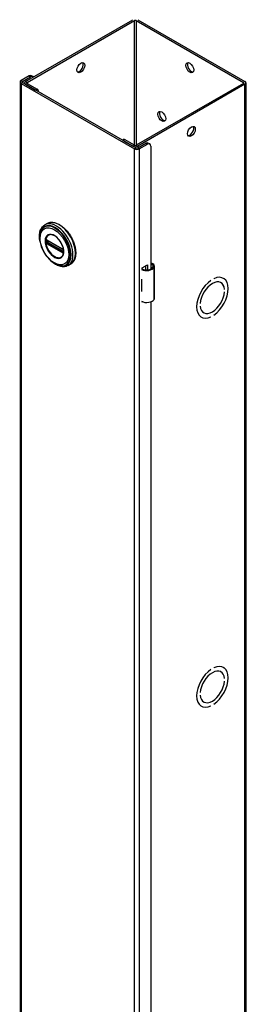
# Model space of a CAD drawing. Header units: inches. Extents: x 0 to 464, y -11 to 301.
# Tile 24 of 26: x 400 to 406, y 198 to 223. Entities that reach past the tile are written whole.
import ezdxf

# ---------------------------------------------------------------- set-up
doc = ezdxf.new("R2010")
doc.units = ezdxf.units.IN
doc.header["$LTSCALE"] = 27.808625
doc.header["$MEASUREMENT"] = 0
doc.layers.add('Visible Edges(ANSI)', color=7, linetype='Continuous', lineweight=25)
doc.layers.add('Visible Tangent Edges(ANSI)', color=7, linetype='Continuous', lineweight=25)

msp = doc.modelspace()

# ---------------------------------------------------------------- linework, layer by layer
at = {"layer": 'Visible Edges(ANSI)'}
for p, q in [((400.2742, 221.012), (402.981, 222.5707)), ((400.3131, 220.9896), (403.0199, 222.5483)), ((403.0637, 222.5483), (405.7705, 220.9896)), ((403.1026, 222.5707), (405.8094, 221.012)), ((400.3619, 221.152), (400.1575, 221.0344)), ((400.4632, 221.1358), (400.4243, 221.1582)), ((400.1323, 220.9993), (400.1323, 122.8937)), ((400.1575, 220.9643), (403.0199, 219.316)), ((400.1964, 221.012), (400.4008, 221.1296)), ((403.0588, 219.3384), (400.1964, 220.9867)), ((400.249, 220.9564), (400.249, 220.9769)), ((400.2742, 220.9419), (400.5245, 220.7978)), ((400.3131, 220.9643), (400.5634, 220.8202)), ((405.7705, 220.9643), (403.0637, 219.4056)), ((405.8094, 220.9419), (403.1026, 219.3832)), ((405.8346, 220.9769), (405.8346, 122.8713)), ((402.7396, 219.5527), (402.7132, 219.5374)), ((402.7307, 219.5273), (402.981, 219.3832)), ((403.0199, 219.4056), (402.7696, 219.5497)), ((403.1026, 219.3384), (403.307, 219.4561)), ((403.1415, 219.316), (403.3459, 219.4337)), ((403.3694, 219.4622), (403.4083, 219.4398)), ((403.4343, 219.3824), (403.4343, 216.2858)), ((400.8205, 217.434), (400.7564, 217.3971)), ((400.806, 217.02), (400.8009, 217.0228)), ((400.806, 217.02), (401.2141, 216.785)), ((401.221, 216.7772), (400.813, 217.0122)), ((401.2191, 216.782), (401.2141, 216.785)), ((401.2299, 216.7696), (401.2311, 216.7667)), ((401.23, 216.7244), (401.23, 216.7617)), ((401.2311, 216.7667), (401.2317, 216.765)), ((401.2331, 216.7143), (401.233, 216.7084)), ((401.2331, 216.7513), (401.2331, 216.7143)), ((401.4099, 216.4105), (401.3459, 216.3736)), ((403.2151, 216.3179), (403.3494, 216.3952)), ((403.2151, 216.2861), (403.2151, 216.3179)), ((403.3105, 216.2649), (403.3105, 216.3728)), ((403.3494, 216.3952), (403.3494, 216.2651)), ((403.5238, 215.5489), (403.5238, 216.3536)), ((403.1995, 216.0258), (403.1995, 215.9944)), ((404.9509, 216.0003), (404.951, 216.0003)), ((404.951, 216.0004), (404.951, 216.0003)), ((405.0217, 216.041), (405.0217, 216.0411)), ((405.2, 215.9444), (405.2046, 215.9417)), ((405.2617, 216.0531), (405.267, 216.05)), ((403.1995, 215.7514), (403.1995, 215.72)), ((405.2943, 215.7728), (405.2944, 215.7728)), ((405.2944, 215.7728), (405.2944, 215.7727)), ((405.2944, 215.7073), (405.2944, 215.7074)), ((403.2151, 215.4496), (403.2151, 215.4635)), ((403.2297, 215.4581), (403.2151, 215.4496)), ((403.4343, 215.4603), (403.4343, 193.4967)), ((404.6783, 215.418), (404.6784, 215.418)), ((404.6784, 215.418), (404.6783, 215.418)), ((404.6783, 215.3526), (404.6784, 215.3526)), ((404.7004, 215.0784), (404.7057, 215.0753)), ((404.7634, 215.1863), (404.7681, 215.1836)), ((404.9509, 215.0843), (404.951, 215.0843)), ((404.951, 215.0843), (404.951, 215.0843)), ((405.0217, 215.125), (405.0217, 215.1251)), ((404.9509, 206.1897), (404.951, 206.1897)), ((404.951, 206.1898), (404.951, 206.1897)), ((405.0217, 206.2304), (405.0217, 206.2305)), ((405.2, 206.1338), (405.2046, 206.1311)), ((405.2617, 206.2425), (405.267, 206.2395)), ((405.2943, 205.9622), (405.2944, 205.9622)), ((405.2944, 205.9622), (405.2944, 205.9622)), ((405.2944, 205.8968), (405.2944, 205.8968)), ((404.6783, 205.6075), (404.6784, 205.6074)), ((404.6784, 205.6074), (404.6783, 205.6074)), ((404.6783, 205.542), (404.6784, 205.542)), ((404.7004, 205.2678), (404.7057, 205.2647)), ((404.7634, 205.3758), (404.7681, 205.3731)), ((404.9509, 205.2737), (404.951, 205.2737)), ((404.951, 205.2738), (404.951, 205.2737)), ((405.0217, 205.3144), (405.0217, 205.3145))]:
    msp.add_line(p, q, dxfattribs=at)
at = {"layer": 'Visible Edges(ANSI)', "flags": 128}
for points in [[(400.8205, 217.434), (400.8363, 217.4422), (400.8529, 217.4491), (400.8701, 217.4547), (400.8878, 217.4589), (400.9061, 217.4617), (400.9248, 217.4631), (400.9439, 217.4632), (400.9634, 217.4619), (400.9831, 217.4593), (401.0031, 217.4553), (401.0233, 217.4501), (401.0437, 217.4437), (401.0641, 217.4359), (401.0847, 217.427), (401.1053, 217.4168), (401.1258, 217.4055), (401.1463, 217.3931), (401.1667, 217.3796), (401.187, 217.365), (401.2071, 217.3493), (401.2269, 217.3327), (401.2465, 217.3151), (401.2658, 217.2966), (401.2847, 217.2772), (401.3032, 217.257), (401.3213, 217.2361), (401.3388, 217.2144), (401.3559, 217.192), (401.3724, 217.169), (401.3883, 217.1454), (401.4036, 217.1213), (401.4182, 217.0967), (401.4321, 217.0718), (401.4453, 217.0465), (401.4577, 217.0209), (401.4693, 216.9951), (401.4801, 216.9691), (401.49, 216.943), (401.4991, 216.9168), (401.5073, 216.8907), (401.5145, 216.8646), (401.5209, 216.8386), (401.5263, 216.8129), (401.5307, 216.7873), (401.5341, 216.7621), (401.5366, 216.7373), (401.5381, 216.7128), (401.5385, 216.6889), (401.538, 216.6654), (401.5364, 216.6425), (401.5338, 216.6203), (401.5303, 216.5987), (401.5256, 216.5778), (401.52, 216.5577), (401.5134, 216.5385), (401.5057, 216.5201), (401.4971, 216.5026), (401.4874, 216.4861), (401.4768, 216.4706), (401.4652, 216.4562), (401.4527, 216.443), (401.4393, 216.4309), (401.425, 216.42), (401.4099, 216.4105)], [(400.6384, 216.9668), (400.6316, 217.0015), (400.6266, 217.0358), (400.6234, 217.0695), (400.6221, 217.1025), (400.6226, 217.1346), (400.625, 217.1659), (400.6293, 217.196), (400.6356, 217.225), (400.6439, 217.2527), (400.6541, 217.2789), (400.6663, 217.3035), (400.6805, 217.3264), (400.6967, 217.3474), (400.7149, 217.3663), (400.7348, 217.3829), (400.7564, 217.3971)], [(400.6657, 217.2575), (400.6592, 217.2442), (400.6532, 217.2305), (400.6479, 217.2164), (400.6433, 217.2018), (400.6357, 217.1713), (400.6305, 217.1395), (400.6277, 217.1063), (400.6271, 217.0719), (400.6289, 217.0366), (400.6328, 217.0005), (400.639, 216.9638), (400.6473, 216.9267), (400.6576, 216.8892), (400.67, 216.8517), (400.6843, 216.8144), (400.7005, 216.7774), (400.7184, 216.7408), (400.738, 216.705), (400.7591, 216.6701), (400.7817, 216.6363), (400.8056, 216.6037), (400.8308, 216.5726), (400.857, 216.5431), (400.8841, 216.5153), (400.9121, 216.4895), (400.9408, 216.4658), (400.97, 216.4442), (400.9997, 216.425), (401.0296, 216.4082), (401.0598, 216.394), (401.09, 216.3825), (401.1201, 216.3738), (401.135, 216.3705), (401.15, 216.368), (401.1648, 216.3662), (401.1795, 216.3652)], [(400.8009, 217.0228), (400.7991, 217.0237), (400.7979, 217.024)], [(400.813, 217.0122), (400.812, 217.0127), (400.8116, 217.0128)], [(401.2032, 216.6104), (401.2118, 216.6239), (401.2191, 216.6392), (401.225, 216.6561), (401.2295, 216.6743), (401.2325, 216.6938), (401.234, 216.7147), (401.234, 216.7365), (401.2324, 216.7591), (401.2292, 216.7825), (401.2245, 216.8065), (401.2183, 216.8308), (401.2107, 216.8553), (401.2016, 216.8798), (401.1912, 216.9043), (401.1795, 216.9284), (401.1667, 216.9519), (401.1527, 216.9749), (401.1377, 216.9972), (401.1218, 217.0184), (401.1051, 217.0385), (401.0877, 217.0574), (401.0698, 217.075), (401.0514, 217.0911), (401.0328, 217.1055), (401.014, 217.1183), (400.9951, 217.1293), (400.9764, 217.1384), (400.958, 217.1456), (400.94, 217.1509), (400.9224, 217.1542), (400.9056, 217.1555), (400.8896, 217.1549)], [(401.2191, 216.782), (401.2224, 216.7796), (401.2258, 216.7759)], [(401.23, 216.7617), (401.2294, 216.7656), (401.2273, 216.7705), (401.2241, 216.7747), (401.221, 216.7772)], [(401.2258, 216.7759), (401.228, 216.7729), (401.2299, 216.7696)], [(401.2298, 216.7229), (401.2299, 216.7233), (401.23, 216.7244)], [(401.233, 216.7084), (401.2327, 216.706), (401.2325, 216.705)], [(401.3459, 216.3736), (401.3227, 216.362), (401.2983, 216.3531), (401.2729, 216.3469), (401.2466, 216.3434), (401.2196, 216.3426), (401.1922, 216.3444), (401.1644, 216.3487), (401.1363, 216.3555), (401.1081, 216.3646), (401.0798, 216.376), (401.0516, 216.3896), (401.0236, 216.4053), (400.9957, 216.423), (400.9682, 216.4427), (400.941, 216.4642), (400.9144, 216.4875)], [(403.4816, 216.4153), (403.4798, 216.4164), (403.4779, 216.4174), (403.476, 216.4183), (403.4741, 216.4192), (403.4721, 216.42), (403.4701, 216.4206), (403.468, 216.4212), (403.4659, 216.4217), (403.4639, 216.4221), (403.4618, 216.4224), (403.4597, 216.4226), (403.4575, 216.4227), (403.4554, 216.4227), (403.4534, 216.4225), (403.4513, 216.4223), (403.4492, 216.4219), (403.4472, 216.4215), (403.4452, 216.421), (403.4433, 216.4203), (403.4414, 216.4196), (403.4395, 216.4188), (403.4377, 216.4179), (403.436, 216.417), (403.4343, 216.4159)], [(403.4343, 216.4045), (403.4358, 216.4049), (403.4374, 216.4053), (403.4389, 216.4056), (403.4405, 216.4058), (403.442, 216.4059), (403.4436, 216.406), (403.4451, 216.406), (403.4466, 216.406), (403.4481, 216.4059), (403.4496, 216.4057), (403.4511, 216.4055), (403.4526, 216.4052), (403.4542, 216.4048), (403.4557, 216.4044), (403.4572, 216.4039), (403.4587, 216.4033), (403.4602, 216.4027), (403.4616, 216.4021), (403.4631, 216.4013), (403.4645, 216.4005), (403.4659, 216.3997), (403.4673, 216.3988), (403.4686, 216.3978), (403.4699, 216.3968)]]:
    msp.add_lwpolyline(points, dxfattribs=at)
at = {"layer": 'Visible Edges(ANSI)'}
for centre, major_axis, ratio, start_param, end_param in [((403.0418, 222.5357), (-0.031, 0), 0.5758617, 3.9269908, 5.4977871), ((401.6276, 221.3826), (-0.0701, -0.1218), 0.5780931, 0.2799105, 2.8616821), ((404.456, 221.3826), (-0.0701, 0.1218), 0.5780931, 0.2799105, 2.8616821), ((400.3619, 221.0498), (0.0624, 0.1083), 0.5780931, 0, 0.7834645), ((400.2183, 220.9993), (-0.086, 0), 0.5758617, 5.4977871, 7.0685835), ((400.2183, 220.9993), (-0.031, 0), 0.5758617, 5.4977871, 7.0685835), ((400.335, 220.9769), (-0.086, 0), 0.5758617, 5.4977871, 7.0685835), ((400.335, 220.9769), (-0.031, 0), 0.5758617, 5.4977871, 7.0685835), ((400.4008, 221.0274), (0.0624, 0.1083), 0.5780931, 6.0922906, 7.0666498), ((405.7486, 220.9769), (0.031, 0), 0.5758617, 5.4977871, 7.0685835), ((405.7486, 220.9769), (0.086, 0), 0.5758617, 5.4977871, 7.0685835), ((400.5634, 220.7711), (-0.0299, 0.052), 0.5780931, 4.0159058, 5.4997209), ((403.7489, 220.1547), (-0.0701, 0.1218), 0.5780931, 0.2799105, 2.8616821), ((404.4171, 219.7762), (-0.0701, -0.1218), 0.5780931, 0.2799105, 2.8616821), ((402.7696, 219.5007), (-0.0299, 0.052), 0.5780931, 5.4997209, 6.2831853), ((403.307, 219.3539), (0.0624, 0.1083), 0.5780931, 0, 0.7834645), ((403.3459, 219.3315), (0.0624, 0.1083), 0.5780931, 5.4958534, 7.0666498), ((403.0418, 219.4182), (0.086, 0), 0.5758617, 3.9269908, 5.4977871), ((403.0418, 219.4182), (-0.031, 0), 0.5758617, 0.7853982, 2.3561945), ((403.0807, 219.351), (0.086, 0), 0.5758617, 3.9269908, 5.4977871), ((403.0807, 219.351), (0.031, 0), 0.5758617, 3.9269908, 5.4977871), ((403.3289, 216.3607), (0.1969, 0), 0.5758617, 3.9833715, 5.9647502), ((403.3289, 216.3607), (0.1673, 0), 0.5758617, 3.9641341, 5.9647502), ((403.3663, 216.3536), (0.128, 0), 0.5758617, 5.9647502, 6.9099467), ((403.3663, 216.3536), (0.1575, 0), 0.5758617, 5.9647502, 7.0321027), ((403.3289, 216.1112), (0.1969, 0), 0.5758617, 3.9833715, 3.9951945), ((403.2598, 216.0342), (-0.0917, 0), 0.5758617, 0.8282349, 0.8536019), ((404.9864, 215.5627), (-0.2807, -0.4875), 0.5780931, 4.0140635, 6.9776434), ((404.9864, 215.5627), (-0.2807, -0.4874), 0.5780931, 4.0140793, 6.9776275), ((404.9864, 215.5627), (0.2183, 0.3791), 0.5780931, 5.5874099, 8.5458897), ((404.9864, 215.5627), (0.2183, 0.379), 0.5780931, 5.5874309, 8.5458687), ((404.9864, 215.5627), (0.2807, 0.4875), 0.5780931, 4.0140635, 6.9776434), ((404.9864, 215.5627), (0.2807, 0.4874), 0.5780931, 4.0140793, 6.9776275), ((403.2598, 215.7912), (0.0917, 0), 0.5758617, 3.9698275, 3.9951945), ((403.3289, 215.8055), (-0.1969, 0), 0.5758617, 0.8417789, 0.8536019), ((404.9864, 215.5627), (-0.2183, -0.3791), 0.5780931, 5.5874099, 8.5458897), ((404.9864, 215.5627), (-0.2183, -0.379), 0.5780931, 5.5874309, 8.5458687), ((403.3289, 215.556), (0.1969, 0), 0.5758617, 3.9833715, 5.9647502), ((403.3663, 215.5489), (0.1575, 0), 0.5758617, 5.9647502, 6.2831853), ((404.9864, 205.7521), (0.2807, 0.4875), 0.5780931, 4.0140635, 6.9776434), ((404.9864, 205.7521), (0.2807, 0.4874), 0.5780931, 4.0140793, 6.9776275), ((404.9864, 205.7521), (-0.2807, -0.4875), 0.5780931, 4.0140635, 6.9776434), ((404.9864, 205.7521), (-0.2807, -0.4874), 0.5780931, 4.0140793, 6.9776275), ((404.9864, 205.7521), (0.2183, 0.3791), 0.5780931, 5.5874099, 8.5458897), ((404.9864, 205.7521), (0.2183, 0.379), 0.5780931, 5.5874309, 8.5458687), ((404.9864, 205.7521), (-0.2183, -0.3791), 0.5780931, 5.5874099, 8.5458897), ((404.9864, 205.7521), (-0.2183, -0.379), 0.5780931, 5.5874309, 8.5458687)]:
    msp.add_ellipse(centre, major_axis=major_axis, ratio=ratio, start_param=start_param, end_param=end_param, dxfattribs=at)
for centre, major_axis in [((401.6665, 221.3602), (-0.0701, -0.1218)), ((404.4171, 221.3602), (-0.0701, 0.1218)), ((403.71, 220.1323), (-0.0701, 0.1218)), ((404.456, 219.7538), (-0.0701, -0.1218))]:
    msp.add_ellipse(centre, major_axis=major_axis, ratio=0.5780931, dxfattribs=at)
at = {"layer": 'Visible Tangent Edges(ANSI)'}
for p, q in [((403.0199, 219.4056), (403.0199, 222.5483)), ((403.0637, 222.5483), (403.0637, 219.4056)), ((400.3619, 221.152), (400.4008, 221.1296)), ((400.1575, 221.0344), (400.1964, 221.012)), ((400.1964, 220.9867), (400.1575, 220.9643)), ((400.1575, 220.9643), (400.1575, 122.8587)), ((400.1964, 221.012), (400.1964, 220.9867)), ((400.2742, 221.012), (400.3131, 220.9896)), ((400.3131, 220.9643), (400.2742, 220.9419)), ((400.3131, 220.9896), (400.3131, 220.9643)), ((405.7705, 220.9643), (405.7705, 220.9896)), ((405.8094, 122.8363), (405.8094, 220.9419)), ((400.5634, 220.8202), (400.5245, 220.7978)), ((402.7307, 219.5273), (402.7696, 219.5497)), ((403.307, 219.4561), (403.3459, 219.4337)), ((402.981, 219.3832), (403.0199, 219.4056)), ((403.0199, 219.316), (403.0588, 219.3384)), ((403.0199, 121.2103), (403.0199, 219.316)), ((403.0637, 219.4056), (403.1026, 219.3832)), ((403.1026, 219.3832), (403.1026, 219.3384)), ((403.1026, 219.3384), (403.1415, 219.316)), ((403.1415, 219.316), (403.1415, 121.2103)), ((400.7816, 217.0151), (400.7814, 217.0094)), ((400.7814, 216.9724), (400.7816, 216.9663)), ((400.7834, 216.9545), (400.7843, 216.951)), ((400.7892, 217.009), (400.7891, 217.0148)), ((400.7891, 216.9658), (400.7892, 216.9717)), ((400.7981, 216.9709), (400.7981, 217.0081)), ((400.7988, 216.9346), (400.804, 216.9315)), ((400.8075, 216.9406), (400.8024, 216.9435)), ((401.212, 216.7895), (400.804, 217.0245)), ((400.804, 216.9315), (401.212, 216.6965)), ((401.2156, 216.7056), (400.8075, 216.9406)), ((400.8107, 217.0085), (400.8153, 217.0109)), ((400.8107, 216.9713), (400.8107, 217.0085)), ((400.8474, 216.9924), (400.8107, 216.9713)), ((400.811, 217.0156), (401.2191, 216.7807)), ((401.2191, 216.7135), (400.811, 216.9485)), ((400.8176, 216.9592), (400.8613, 216.9844)), ((401.2257, 216.7242), (400.8176, 216.9592)), ((401.2206, 216.7027), (401.2156, 216.7056)), ((401.23, 216.7271), (401.2257, 216.7242)), ((401.232, 216.7583), (401.232, 216.721)), ((401.2326, 216.6958), (401.2328, 216.6969)), ((403.4699, 216.3968), (403.4816, 216.4153)), ((403.5159, 215.5205), (403.5159, 216.3252)), ((403.1995, 215.9944), (403.1995, 215.7514))]:
    msp.add_line(p, q, dxfattribs=at)
at = {"layer": 'Visible Tangent Edges(ANSI)', "flags": 128}
for points in [[(400.765, 216.9924), (400.7699, 216.9348), (400.7841, 216.8738), (400.8073, 216.8122), (400.8384, 216.7523), (400.8762, 216.6968), (400.9191, 216.6478), (400.9653, 216.6074), (401.013, 216.5774), (401.0602, 216.5585), (401.1051, 216.5517), (401.1456, 216.5576), (401.1801, 216.5759), (401.2073, 216.6055), (401.2263, 216.6453), (401.2358, 216.694), (401.2357, 216.7492), (401.2261, 216.8088), (401.2073, 216.8704), (401.1799, 216.9315), (401.1452, 216.9895), (401.1047, 217.042), (401.06, 217.0868), (401.0127, 217.1222), (400.9649, 217.147), (400.9187, 217.1597), (400.8758, 217.1599), (400.8382, 217.1478), (400.8072, 217.1237), (400.784, 217.0887), (400.7698, 217.0444), (400.765, 216.9924)], [(400.7762, 216.9913), (400.7764, 217.0027), (400.7771, 217.0137), (400.7781, 217.0245), (400.7796, 217.035), (400.7815, 217.0451), (400.7839, 217.055), (400.7866, 217.0644), (400.7898, 217.0735), (400.7934, 217.0821), (400.7974, 217.0904), (400.8018, 217.0982), (400.8065, 217.1056), (400.8117, 217.1125), (400.8172, 217.1189), (400.823, 217.1249), (400.8292, 217.1304), (400.8357, 217.1353), (400.8426, 217.1397), (400.8497, 217.1436), (400.8571, 217.1469), (400.8649, 217.1497), (400.8729, 217.152), (400.8811, 217.1537), (400.8896, 217.1548)], [(401.203, 216.6105), (401.1891, 216.5946), (401.1732, 216.5817), (401.1553, 216.572), (401.1356, 216.5657), (401.1143, 216.5629), (401.0917, 216.5638), (401.0681, 216.5681), (401.0438, 216.5759), (401.019, 216.5869), (400.9941, 216.6011), (400.9694, 216.6182), (400.945, 216.6382), (400.9214, 216.6609), (400.8988, 216.686), (400.8774, 216.7131), (400.8575, 216.7419), (400.8394, 216.7721), (400.8232, 216.8034), (400.8092, 216.8353), (400.7975, 216.8674), (400.7883, 216.8994), (400.7816, 216.9311), (400.7776, 216.9619), (400.7762, 216.9913)], [(400.7814, 217.0094), (400.7813, 217.0079), (400.7813, 217.0064), (400.7812, 217.0049), (400.7812, 217.0034), (400.7812, 217.0018), (400.7811, 217.0003), (400.7811, 216.9988), (400.7811, 216.9973), (400.7811, 216.9957), (400.7811, 216.9942), (400.7811, 216.9927), (400.7811, 216.9911), (400.7811, 216.9896), (400.7811, 216.988), (400.7811, 216.9865), (400.7811, 216.9849), (400.7811, 216.9834), (400.7811, 216.9818), (400.7812, 216.9802), (400.7812, 216.9787), (400.7812, 216.9771), (400.7813, 216.9755), (400.7813, 216.974), (400.7814, 216.9724)], [(400.7834, 217.0252), (400.7833, 217.0248), (400.7831, 217.0244), (400.783, 217.024), (400.7829, 217.0237), (400.7828, 217.0233), (400.7827, 217.0229), (400.7826, 217.0225), (400.7825, 217.0221), (400.7824, 217.0217), (400.7824, 217.0213), (400.7823, 217.0208), (400.7822, 217.0204), (400.7821, 217.02), (400.782, 217.0196), (400.782, 217.0191), (400.7819, 217.0187), (400.7819, 217.0182), (400.7818, 217.0178), (400.7818, 217.0174), (400.7817, 217.0169), (400.7817, 217.0165), (400.7816, 217.016), (400.7816, 217.0155), (400.7816, 217.0151)], [(400.7816, 216.9663), (400.7816, 216.9658), (400.7816, 216.9654), (400.7817, 216.9649), (400.7817, 216.9644), (400.7818, 216.9639), (400.7818, 216.9634), (400.7819, 216.9629), (400.7819, 216.9624), (400.782, 216.9619), (400.7821, 216.9614), (400.7821, 216.9609), (400.7822, 216.9604), (400.7823, 216.9599), (400.7824, 216.9594), (400.7825, 216.9589), (400.7825, 216.9584), (400.7826, 216.9579), (400.7827, 216.9574), (400.7828, 216.9569), (400.7829, 216.9564), (400.783, 216.956), (400.7831, 216.9555), (400.7833, 216.955), (400.7834, 216.9545)], [(400.7843, 217.0277), (400.7842, 217.0276), (400.7842, 217.0275), (400.7841, 217.0274), (400.7841, 217.0273), (400.7841, 217.0272), (400.784, 217.0271), (400.784, 217.027), (400.784, 217.0269), (400.7839, 217.0268), (400.7839, 217.0267), (400.7838, 217.0266), (400.7838, 217.0265), (400.7838, 217.0264), (400.7837, 217.0263), (400.7837, 217.0261), (400.7837, 217.026), (400.7836, 217.0259), (400.7836, 217.0258), (400.7835, 217.0257), (400.7835, 217.0256), (400.7835, 217.0255), (400.7834, 217.0254), (400.7834, 217.0253), (400.7834, 217.0252)], [(400.7894, 217.0298), (400.7892, 217.0298), (400.7889, 217.0298), (400.7887, 217.0297), (400.7885, 217.0297), (400.7882, 217.0296), (400.788, 217.0296), (400.7878, 217.0295), (400.7875, 217.0295), (400.7873, 217.0294), (400.7871, 217.0293), (400.7869, 217.0292), (400.7866, 217.0291), (400.7864, 217.0291), (400.7862, 217.029), (400.786, 217.0289), (400.7858, 217.0288), (400.7856, 217.0286), (400.7854, 217.0285), (400.7852, 217.0284), (400.785, 217.0283), (400.7848, 217.0281), (400.7846, 217.028), (400.7844, 217.0279), (400.7843, 217.0277)], [(400.7843, 216.951), (400.7844, 216.9507), (400.7846, 216.9503), (400.7848, 216.95), (400.785, 216.9496), (400.7852, 216.9493), (400.7854, 216.9489), (400.7856, 216.9486), (400.7858, 216.9482), (400.786, 216.9479), (400.7862, 216.9475), (400.7864, 216.9472), (400.7866, 216.9468), (400.7869, 216.9465), (400.7871, 216.9462), (400.7873, 216.9458), (400.7875, 216.9455), (400.7878, 216.9452), (400.788, 216.9448), (400.7882, 216.9445), (400.7885, 216.9442), (400.7887, 216.9439), (400.7889, 216.9436), (400.7892, 216.9432), (400.7894, 216.9429)], [(400.7891, 217.0148), (400.7891, 217.0152), (400.7891, 217.0155), (400.7891, 217.0158), (400.7891, 217.0161), (400.7892, 217.0164), (400.7892, 217.0167), (400.7892, 217.017), (400.7893, 217.0173), (400.7894, 217.0176), (400.7894, 217.0179), (400.7895, 217.0182), (400.7896, 217.0185), (400.7897, 217.0187), (400.7898, 217.019), (400.7899, 217.0193), (400.79, 217.0195), (400.7901, 217.0198), (400.7903, 217.02), (400.7904, 217.0202), (400.7905, 217.0205), (400.7907, 217.0207), (400.7908, 217.0209), (400.791, 217.0211), (400.7911, 217.0213)], [(400.7911, 216.9574), (400.791, 216.9577), (400.7908, 216.9581), (400.7907, 216.9585), (400.7905, 216.9588), (400.7904, 216.9592), (400.7903, 216.9595), (400.7902, 216.9599), (400.79, 216.9602), (400.7899, 216.9606), (400.7898, 216.961), (400.7897, 216.9613), (400.7896, 216.9617), (400.7895, 216.962), (400.7895, 216.9624), (400.7894, 216.9627), (400.7893, 216.9631), (400.7893, 216.9634), (400.7892, 216.9638), (400.7892, 216.9641), (400.7891, 216.9645), (400.7891, 216.9648), (400.7891, 216.9651), (400.7891, 216.9655), (400.7891, 216.9658)], [(400.7892, 216.9717), (400.7892, 216.9733), (400.7893, 216.9749), (400.7893, 216.9764), (400.7893, 216.978), (400.7893, 216.9795), (400.7893, 216.9811), (400.7893, 216.9826), (400.7893, 216.9842), (400.7893, 216.9857), (400.7894, 216.9873), (400.7894, 216.9889), (400.7894, 216.9904), (400.7894, 216.992), (400.7894, 216.9935), (400.7893, 216.9951), (400.7893, 216.9966), (400.7893, 216.9982), (400.7893, 216.9997), (400.7893, 217.0013), (400.7893, 217.0028), (400.7893, 217.0044), (400.7893, 217.0059), (400.7892, 217.0075), (400.7892, 217.009)], [(400.7988, 217.0274), (400.7984, 217.0276), (400.798, 217.0278), (400.7976, 217.0281), (400.7972, 217.0282), (400.7967, 217.0284), (400.7963, 217.0286), (400.7959, 217.0288), (400.7955, 217.0289), (400.7951, 217.029), (400.7947, 217.0292), (400.7943, 217.0293), (400.7939, 217.0294), (400.7935, 217.0295), (400.7932, 217.0296), (400.7928, 217.0297), (400.7924, 217.0297), (400.792, 217.0298), (400.7916, 217.0298), (400.7912, 217.0298), (400.7909, 217.0299), (400.7905, 217.0299), (400.7901, 217.0299), (400.7898, 217.0298), (400.7894, 217.0298)], [(400.7894, 216.9429), (400.7898, 216.9425), (400.7901, 216.9421), (400.7905, 216.9417), (400.7909, 216.9412), (400.7913, 216.9408), (400.7916, 216.9404), (400.792, 216.94), (400.7924, 216.9396), (400.7928, 216.9393), (400.7932, 216.9389), (400.7936, 216.9385), (400.7939, 216.9382), (400.7943, 216.9378), (400.7947, 216.9375), (400.7951, 216.9371), (400.7955, 216.9368), (400.7959, 216.9365), (400.7964, 216.9362), (400.7968, 216.9359), (400.7972, 216.9356), (400.7976, 216.9353), (400.798, 216.9351), (400.7984, 216.9348), (400.7988, 216.9346)], [(400.7911, 217.0213), (400.7912, 217.0214), (400.7912, 217.0214), (400.7913, 217.0215), (400.7913, 217.0216), (400.7914, 217.0216), (400.7914, 217.0217), (400.7915, 217.0217), (400.7915, 217.0218), (400.7916, 217.0218), (400.7916, 217.0219), (400.7917, 217.022), (400.7917, 217.022), (400.7918, 217.0221), (400.7919, 217.0221), (400.7919, 217.0222), (400.792, 217.0222), (400.792, 217.0223), (400.7921, 217.0223), (400.7921, 217.0224), (400.7922, 217.0224), (400.7922, 217.0225), (400.7923, 217.0225), (400.7923, 217.0226), (400.7924, 217.0226)], [(400.7924, 216.9548), (400.7923, 216.9549), (400.7923, 216.955), (400.7922, 216.9551), (400.7922, 216.9552), (400.7921, 216.9553), (400.7921, 216.9554), (400.792, 216.9555), (400.792, 216.9556), (400.7919, 216.9557), (400.7919, 216.9559), (400.7918, 216.956), (400.7917, 216.9561), (400.7917, 216.9562), (400.7916, 216.9563), (400.7916, 216.9564), (400.7915, 216.9565), (400.7915, 216.9566), (400.7914, 216.9567), (400.7914, 216.9568), (400.7913, 216.957), (400.7913, 216.9571), (400.7912, 216.9572), (400.7912, 216.9573), (400.7911, 216.9574)], [(400.7924, 217.0226), (400.7925, 217.0227), (400.7926, 217.0228), (400.7928, 217.0229), (400.7929, 217.023), (400.793, 217.0231), (400.7932, 217.0232), (400.7933, 217.0232), (400.7935, 217.0233), (400.7936, 217.0234), (400.7937, 217.0235), (400.7939, 217.0235), (400.794, 217.0236), (400.7942, 217.0237), (400.7943, 217.0237), (400.7945, 217.0238), (400.7946, 217.0238), (400.7948, 217.0239), (400.795, 217.0239), (400.7951, 217.0239), (400.7953, 217.024), (400.7954, 217.024), (400.7956, 217.024), (400.7958, 217.024), (400.7959, 217.0241)], [(400.7959, 216.9492), (400.7958, 216.9494), (400.7956, 216.9497), (400.7954, 216.9499), (400.7953, 216.9501), (400.7951, 216.9503), (400.795, 216.9505), (400.7948, 216.9508), (400.7946, 216.951), (400.7945, 216.9512), (400.7943, 216.9514), (400.7942, 216.9517), (400.794, 216.9519), (400.7939, 216.9521), (400.7937, 216.9524), (400.7936, 216.9526), (400.7934, 216.9528), (400.7933, 216.9531), (400.7932, 216.9533), (400.793, 216.9535), (400.7929, 216.9538), (400.7928, 216.954), (400.7926, 216.9543), (400.7925, 216.9545), (400.7924, 216.9548)], [(400.7959, 217.0241), (400.796, 217.0241), (400.7961, 217.0241), (400.7962, 217.0241), (400.7962, 217.0241), (400.7963, 217.0241), (400.7964, 217.0241), (400.7965, 217.0241), (400.7966, 217.0241), (400.7966, 217.0241), (400.7967, 217.0241), (400.7968, 217.0241), (400.7969, 217.0241), (400.797, 217.0241), (400.797, 217.0241), (400.7971, 217.0241), (400.7972, 217.0241), (400.7973, 217.0241), (400.7974, 217.0241), (400.7974, 217.024), (400.7975, 217.024), (400.7976, 217.024), (400.7977, 217.024), (400.7978, 217.024), (400.7978, 217.024)], [(400.8024, 216.9435), (400.8021, 216.9437), (400.8018, 216.9439), (400.8015, 216.944), (400.8012, 216.9442), (400.801, 216.9444), (400.8007, 216.9446), (400.8004, 216.9448), (400.8001, 216.945), (400.7999, 216.9453), (400.7996, 216.9455), (400.7993, 216.9457), (400.799, 216.946), (400.7988, 216.9462), (400.7985, 216.9465), (400.7982, 216.9467), (400.798, 216.947), (400.7977, 216.9472), (400.7974, 216.9475), (400.7972, 216.9478), (400.7969, 216.9481), (400.7967, 216.9484), (400.7964, 216.9486), (400.7962, 216.9489), (400.7959, 216.9492)], [(400.7981, 217.0081), (400.7981, 217.0084), (400.7981, 217.0087), (400.7981, 217.0089), (400.7981, 217.0092), (400.7981, 217.0094), (400.7981, 217.0097), (400.7981, 217.0099), (400.7981, 217.0102), (400.7981, 217.0104), (400.7982, 217.0107), (400.7982, 217.0109), (400.7982, 217.0111), (400.7982, 217.0114), (400.7982, 217.0116), (400.7983, 217.0118), (400.7983, 217.0121), (400.7983, 217.0123), (400.7983, 217.0125), (400.7984, 217.0127), (400.7984, 217.013), (400.7984, 217.0132), (400.7985, 217.0134), (400.7985, 217.0136), (400.7985, 217.0138)], [(400.7985, 216.9645), (400.7985, 216.9648), (400.7985, 216.965), (400.7984, 216.9653), (400.7984, 216.9656), (400.7984, 216.9658), (400.7983, 216.9661), (400.7983, 216.9664), (400.7983, 216.9666), (400.7983, 216.9669), (400.7982, 216.9671), (400.7982, 216.9674), (400.7982, 216.9677), (400.7982, 216.9679), (400.7982, 216.9682), (400.7981, 216.9685), (400.7981, 216.9688), (400.7981, 216.969), (400.7981, 216.9693), (400.7981, 216.9696), (400.7981, 216.9698), (400.7981, 216.9701), (400.7981, 216.9703), (400.7981, 216.9706), (400.7981, 216.9709)], [(400.7985, 217.0138), (400.7986, 217.0139), (400.7986, 217.0141), (400.7986, 217.0142), (400.7987, 217.0144), (400.7987, 217.0145), (400.7988, 217.0147), (400.7988, 217.0148), (400.7988, 217.0149), (400.7989, 217.0151), (400.7989, 217.0152), (400.799, 217.0153), (400.7991, 217.0155), (400.7991, 217.0156), (400.7992, 217.0157), (400.7992, 217.0158), (400.7993, 217.016), (400.7994, 217.0161), (400.7994, 217.0162), (400.7995, 217.0163), (400.7996, 217.0164), (400.7997, 217.0165), (400.7997, 217.0166), (400.7998, 217.0167), (400.7999, 217.0168)], [(400.7999, 216.9599), (400.7998, 216.9601), (400.7997, 216.9603), (400.7997, 216.9605), (400.7996, 216.9607), (400.7995, 216.9609), (400.7994, 216.9611), (400.7994, 216.9613), (400.7993, 216.9615), (400.7992, 216.9617), (400.7992, 216.9619), (400.7991, 216.962), (400.7991, 216.9622), (400.799, 216.9624), (400.7989, 216.9626), (400.7989, 216.9628), (400.7988, 216.963), (400.7988, 216.9632), (400.7988, 216.9634), (400.7987, 216.9636), (400.7987, 216.9638), (400.7986, 216.964), (400.7986, 216.9642), (400.7986, 216.9643), (400.7985, 216.9645)], [(400.804, 217.0245), (400.8038, 217.0246), (400.8035, 217.0247), (400.8033, 217.0249), (400.8031, 217.025), (400.8029, 217.0251), (400.8027, 217.0252), (400.8025, 217.0254), (400.8022, 217.0255), (400.802, 217.0256), (400.8018, 217.0257), (400.8016, 217.0258), (400.8014, 217.026), (400.8012, 217.0261), (400.8009, 217.0262), (400.8007, 217.0263), (400.8005, 217.0264), (400.8003, 217.0266), (400.8001, 217.0267), (400.7999, 217.0268), (400.7997, 217.0269), (400.7994, 217.027), (400.7992, 217.0272), (400.799, 217.0273), (400.7988, 217.0274)], [(400.8024, 217.0183), (400.8026, 217.0183), (400.8027, 217.0183), (400.8028, 217.0183), (400.8029, 217.0184), (400.8031, 217.0184), (400.8032, 217.0184), (400.8033, 217.0184), (400.8035, 217.0184), (400.8036, 217.0184), (400.8038, 217.0184), (400.8039, 217.0184), (400.804, 217.0184), (400.8042, 217.0183), (400.8043, 217.0183), (400.8044, 217.0183), (400.8046, 217.0183), (400.8047, 217.0183), (400.8049, 217.0182), (400.805, 217.0182), (400.8052, 217.0182), (400.8053, 217.0181), (400.8055, 217.0181), (400.8056, 217.018), (400.8058, 217.018)], [(400.8058, 216.952), (400.8056, 216.9522), (400.8055, 216.9523), (400.8053, 216.9524), (400.8052, 216.9525), (400.805, 216.9527), (400.8049, 216.9528), (400.8047, 216.9529), (400.8046, 216.9531), (400.8044, 216.9532), (400.8043, 216.9533), (400.8042, 216.9535), (400.804, 216.9536), (400.8039, 216.9538), (400.8038, 216.9539), (400.8036, 216.9541), (400.8035, 216.9542), (400.8033, 216.9544), (400.8032, 216.9545), (400.8031, 216.9547), (400.8029, 216.9549), (400.8028, 216.955), (400.8027, 216.9552), (400.8026, 216.9554), (400.8024, 216.9555)], [(400.8058, 217.018), (400.806, 217.0179), (400.8062, 217.0178), (400.8064, 217.0178), (400.8066, 217.0177), (400.8068, 217.0176), (400.807, 217.0175), (400.8072, 217.0175), (400.8074, 217.0174), (400.8076, 217.0173), (400.8079, 217.0172), (400.8081, 217.0171), (400.8083, 217.017), (400.8085, 217.0169), (400.8087, 217.0168), (400.809, 217.0167), (400.8092, 217.0166), (400.8094, 217.0165), (400.8096, 217.0164), (400.8099, 217.0163), (400.8101, 217.0161), (400.8103, 217.016), (400.8105, 217.0159), (400.8108, 217.0158), (400.811, 217.0156)], [(400.811, 216.9485), (400.8108, 216.9486), (400.8105, 216.9487), (400.8103, 216.9489), (400.8101, 216.949), (400.8099, 216.9491), (400.8096, 216.9493), (400.8094, 216.9494), (400.8092, 216.9496), (400.809, 216.9497), (400.8087, 216.9499), (400.8085, 216.95), (400.8083, 216.9502), (400.8081, 216.9503), (400.8079, 216.9505), (400.8076, 216.9506), (400.8074, 216.9508), (400.8072, 216.9509), (400.807, 216.9511), (400.8068, 216.9513), (400.8066, 216.9514), (400.8064, 216.9516), (400.8062, 216.9517), (400.806, 216.9519), (400.8058, 216.952)], [(401.2172, 216.7865), (401.217, 216.7866), (401.2168, 216.7867), (401.2166, 216.7868), (401.2163, 216.787), (401.2161, 216.7871), (401.2159, 216.7872), (401.2157, 216.7874), (401.2155, 216.7875), (401.2153, 216.7876), (401.215, 216.7877), (401.2148, 216.7879), (401.2146, 216.788), (401.2144, 216.7881), (401.2142, 216.7883), (401.214, 216.7884), (401.2138, 216.7885), (401.2135, 216.7886), (401.2133, 216.7888), (401.2131, 216.7889), (401.2129, 216.789), (401.2127, 216.7891), (401.2125, 216.7893), (401.2122, 216.7894), (401.212, 216.7895)], [(401.212, 216.6965), (401.2122, 216.6964), (401.2125, 216.6963), (401.2127, 216.6962), (401.2129, 216.696), (401.2131, 216.6959), (401.2133, 216.6958), (401.2135, 216.6957), (401.2138, 216.6956), (401.214, 216.6954), (401.2142, 216.6953), (401.2144, 216.6952), (401.2146, 216.6951), (401.2148, 216.6949), (401.215, 216.6948), (401.2153, 216.6947), (401.2155, 216.6946), (401.2157, 216.6945), (401.2159, 216.6943), (401.2161, 216.6942), (401.2163, 216.6941), (401.2166, 216.694), (401.2168, 216.6939), (401.217, 216.6937), (401.2172, 216.6936)], [(401.2266, 216.7781), (401.2262, 216.7785), (401.2258, 216.779), (401.2255, 216.7794), (401.2251, 216.7798), (401.2247, 216.7802), (401.2244, 216.7806), (401.224, 216.781), (401.2236, 216.7814), (401.2232, 216.7818), (401.2228, 216.7821), (401.2224, 216.7825), (401.2221, 216.7829), (401.2217, 216.7832), (401.2213, 216.7836), (401.2209, 216.7839), (401.2205, 216.7842), (401.2201, 216.7845), (401.2197, 216.7848), (401.2192, 216.7851), (401.2188, 216.7854), (401.2184, 216.7857), (401.218, 216.786), (401.2176, 216.7862), (401.2172, 216.7865)], [(401.2172, 216.6936), (401.2176, 216.6934), (401.218, 216.6932), (401.2184, 216.693), (401.2188, 216.6928), (401.2192, 216.6926), (401.2196, 216.6924), (401.2201, 216.6923), (401.2205, 216.6921), (401.2209, 216.692), (401.2213, 216.6919), (401.2217, 216.6917), (401.2221, 216.6916), (401.2225, 216.6915), (401.2228, 216.6914), (401.2232, 216.6914), (401.2236, 216.6913), (401.224, 216.6913), (401.2244, 216.6912), (401.2248, 216.6912), (401.2251, 216.6912), (401.2255, 216.6912), (401.2258, 216.6912), (401.2262, 216.6912), (401.2266, 216.6912)], [(401.2191, 216.7807), (401.2193, 216.7805), (401.2195, 216.7804), (401.2197, 216.7803), (401.22, 216.7801), (401.2202, 216.78), (401.2204, 216.7798), (401.2206, 216.7797), (401.2208, 216.7795), (401.2211, 216.7794), (401.2213, 216.7792), (401.2215, 216.7791), (401.2217, 216.7789), (401.2219, 216.7788), (401.2221, 216.7786), (401.2224, 216.7785), (401.2226, 216.7783), (401.2228, 216.7782), (401.223, 216.778), (401.2232, 216.7778), (401.2234, 216.7777), (401.2236, 216.7775), (401.2238, 216.7773), (401.224, 216.7772), (401.2242, 216.777)], [(401.2242, 216.7111), (401.224, 216.7112), (401.2238, 216.7112), (401.2236, 216.7113), (401.2234, 216.7114), (401.2232, 216.7115), (401.223, 216.7115), (401.2228, 216.7116), (401.2226, 216.7117), (401.2224, 216.7118), (401.2221, 216.7119), (401.2219, 216.712), (401.2217, 216.7121), (401.2215, 216.7122), (401.2213, 216.7123), (401.2211, 216.7124), (401.2208, 216.7125), (401.2206, 216.7126), (401.2204, 216.7127), (401.2202, 216.7129), (401.22, 216.713), (401.2197, 216.7131), (401.2195, 216.7132), (401.2193, 216.7134), (401.2191, 216.7135)], [(401.227, 216.701), (401.2268, 216.701), (401.2265, 216.701), (401.2263, 216.701), (401.226, 216.701), (401.2258, 216.701), (401.2255, 216.701), (401.2253, 216.701), (401.225, 216.7011), (401.2247, 216.7011), (401.2245, 216.7011), (401.2242, 216.7012), (401.2239, 216.7013), (401.2237, 216.7013), (401.2234, 216.7014), (401.2231, 216.7015), (401.2228, 216.7016), (401.2226, 216.7017), (401.2223, 216.7018), (401.222, 216.702), (401.2217, 216.7021), (401.2215, 216.7022), (401.2212, 216.7024), (401.2209, 216.7025), (401.2206, 216.7027)], [(401.2242, 216.777), (401.2243, 216.7769), (401.2245, 216.7768), (401.2246, 216.7767), (401.2248, 216.7765), (401.2249, 216.7764), (401.225, 216.7763), (401.2252, 216.7761), (401.2253, 216.776), (401.2255, 216.7759), (401.2256, 216.7757), (401.2258, 216.7756), (401.2259, 216.7754), (401.226, 216.7753), (401.2262, 216.7751), (401.2263, 216.775), (401.2264, 216.7748), (401.2266, 216.7747), (401.2267, 216.7745), (401.2268, 216.7743), (401.227, 216.7742), (401.2271, 216.774), (401.2272, 216.7739), (401.2274, 216.7737), (401.2275, 216.7735)], [(401.2275, 216.7108), (401.2274, 216.7107), (401.2272, 216.7107), (401.2271, 216.7107), (401.227, 216.7107), (401.2268, 216.7107), (401.2267, 216.7107), (401.2266, 216.7107), (401.2264, 216.7107), (401.2263, 216.7107), (401.2262, 216.7107), (401.226, 216.7107), (401.2259, 216.7107), (401.2258, 216.7107), (401.2256, 216.7107), (401.2255, 216.7107), (401.2253, 216.7108), (401.2252, 216.7108), (401.225, 216.7108), (401.2249, 216.7109), (401.2248, 216.7109), (401.2246, 216.7109), (401.2245, 216.711), (401.2243, 216.711), (401.2242, 216.7111)], [(401.2308, 216.7718), (401.2307, 216.772), (401.2305, 216.7723), (401.2303, 216.7726), (401.2302, 216.7729), (401.23, 216.7731), (401.2298, 216.7734), (401.2297, 216.7737), (401.2295, 216.774), (401.2293, 216.7742), (401.2292, 216.7745), (401.229, 216.7748), (401.2288, 216.775), (401.2286, 216.7753), (401.2284, 216.7756), (401.2283, 216.7758), (401.2281, 216.7761), (401.2279, 216.7763), (401.2277, 216.7766), (401.2275, 216.7769), (401.2273, 216.7771), (401.2271, 216.7774), (401.227, 216.7776), (401.2268, 216.7778), (401.2266, 216.7781)], [(401.2266, 216.6912), (401.2268, 216.6912), (401.2271, 216.6913), (401.2273, 216.6913), (401.2275, 216.6914), (401.2278, 216.6914), (401.228, 216.6915), (401.2282, 216.6915), (401.2285, 216.6916), (401.2287, 216.6916), (401.2289, 216.6917), (401.2291, 216.6918), (401.2294, 216.6919), (401.2296, 216.692), (401.2298, 216.6921), (401.23, 216.6922), (401.2302, 216.6923), (401.2304, 216.6924), (401.2306, 216.6925), (401.2308, 216.6926), (401.231, 216.6928), (401.2312, 216.6929), (401.2314, 216.693), (401.2316, 216.6932), (401.2317, 216.6933)], [(401.2306, 216.7024), (401.2304, 216.7023), (401.2303, 216.7022), (401.2302, 216.7021), (401.2301, 216.702), (401.2299, 216.702), (401.2298, 216.7019), (401.2296, 216.7018), (401.2295, 216.7017), (401.2294, 216.7016), (401.2292, 216.7016), (401.2291, 216.7015), (401.2289, 216.7014), (401.2288, 216.7014), (401.2286, 216.7013), (401.2285, 216.7013), (401.2283, 216.7012), (401.2282, 216.7012), (401.228, 216.7012), (401.2278, 216.7011), (401.2277, 216.7011), (401.2275, 216.7011), (401.2274, 216.701), (401.2272, 216.701), (401.227, 216.701)], [(401.23, 216.7691), (401.2301, 216.7689), (401.2302, 216.7688), (401.2303, 216.7686), (401.2303, 216.7684), (401.2304, 216.7682), (401.2305, 216.768), (401.2305, 216.7678), (401.2306, 216.7676), (401.2307, 216.7674), (401.2307, 216.7672), (401.2308, 216.767), (401.2309, 216.7668), (401.2309, 216.7666), (401.231, 216.7664), (401.231, 216.7662), (401.2311, 216.766), (401.2311, 216.7658), (401.2312, 216.7657), (401.2312, 216.7655), (401.2313, 216.7653), (401.2313, 216.7651), (401.2313, 216.7649), (401.2314, 216.7647), (401.2314, 216.7645)], [(401.2314, 216.7153), (401.2314, 216.7151), (401.2313, 216.715), (401.2313, 216.7148), (401.2313, 216.7147), (401.2312, 216.7145), (401.2312, 216.7144), (401.2311, 216.7142), (401.2311, 216.7141), (401.231, 216.714), (401.231, 216.7138), (401.2309, 216.7137), (401.2309, 216.7136), (401.2308, 216.7135), (401.2307, 216.7133), (401.2307, 216.7132), (401.2306, 216.7131), (401.2305, 216.713), (401.2305, 216.7129), (401.2304, 216.7127), (401.2303, 216.7126), (401.2303, 216.7125), (401.2302, 216.7124), (401.2301, 216.7123), (401.23, 216.7122)], [(401.2317, 216.7037), (401.2317, 216.7036), (401.2316, 216.7036), (401.2316, 216.7035), (401.2316, 216.7034), (401.2315, 216.7034), (401.2315, 216.7033), (401.2314, 216.7033), (401.2314, 216.7032), (401.2313, 216.7032), (401.2313, 216.7031), (401.2312, 216.7031), (401.2312, 216.703), (401.2311, 216.703), (401.2311, 216.7029), (401.231, 216.7029), (401.231, 216.7028), (401.2309, 216.7028), (401.2309, 216.7027), (401.2308, 216.7027), (401.2308, 216.7026), (401.2307, 216.7026), (401.2307, 216.7025), (401.2306, 216.7025), (401.2306, 216.7024)], [(401.2314, 216.7645), (401.2314, 216.7643), (401.2315, 216.764), (401.2315, 216.7638), (401.2316, 216.7635), (401.2316, 216.7633), (401.2316, 216.763), (401.2317, 216.7627), (401.2317, 216.7625), (401.2317, 216.7622), (401.2318, 216.762), (401.2318, 216.7617), (401.2318, 216.7614), (401.2319, 216.7612), (401.2319, 216.7609), (401.2319, 216.7606), (401.2319, 216.7604), (401.2319, 216.7601), (401.2319, 216.7598), (401.232, 216.7596), (401.232, 216.7593), (401.232, 216.759), (401.232, 216.7588), (401.232, 216.7585), (401.232, 216.7583)], [(401.232, 216.721), (401.232, 216.7207), (401.232, 216.7205), (401.232, 216.7202), (401.232, 216.72), (401.232, 216.7197), (401.2319, 216.7194), (401.2319, 216.7192), (401.2319, 216.7189), (401.2319, 216.7187), (401.2319, 216.7185), (401.2319, 216.7182), (401.2318, 216.718), (401.2318, 216.7177), (401.2318, 216.7175), (401.2317, 216.7173), (401.2317, 216.717), (401.2317, 216.7168), (401.2316, 216.7166), (401.2316, 216.7163), (401.2316, 216.7161), (401.2315, 216.7159), (401.2315, 216.7157), (401.2314, 216.7155), (401.2314, 216.7153)], [(401.2325, 216.705), (401.2324, 216.7049), (401.2324, 216.7049), (401.2324, 216.7048), (401.2324, 216.7047), (401.2323, 216.7047), (401.2323, 216.7046), (401.2323, 216.7046), (401.2322, 216.7045), (401.2322, 216.7045), (401.2322, 216.7044), (401.2322, 216.7043), (401.2321, 216.7043), (401.2321, 216.7042), (401.2321, 216.7042), (401.232, 216.7041), (401.232, 216.7041), (401.232, 216.704), (401.2319, 216.704), (401.2319, 216.7039), (401.2319, 216.7039), (401.2318, 216.7038), (401.2318, 216.7038), (401.2318, 216.7037), (401.2317, 216.7037)], [(401.2317, 216.6933), (401.2318, 216.6934), (401.2318, 216.6935), (401.2319, 216.6936), (401.2319, 216.6937), (401.2319, 216.6938), (401.232, 216.6939), (401.232, 216.694), (401.232, 216.6941), (401.2321, 216.6942), (401.2321, 216.6943), (401.2321, 216.6945), (401.2322, 216.6946), (401.2322, 216.6947), (401.2322, 216.6948), (401.2323, 216.6949), (401.2323, 216.695), (401.2323, 216.6951), (401.2324, 216.6952), (401.2324, 216.6953), (401.2324, 216.6954), (401.2325, 216.6955), (401.2325, 216.6956), (401.2325, 216.6957), (401.2326, 216.6958)]]:
    msp.add_lwpolyline(points, dxfattribs=at)
at = {"layer": 'Visible Tangent Edges(ANSI)'}
for centre, major_axis, ratio, start_param, end_param in [((401.0242, 216.8698), (0.2799, -0.4861), 0.5780931, 5.5111352, 10.1968281), ((401.0511, 216.8854), (0.2947, -0.5118), 0.5780931, 0, 3.1415927), ((401.1152, 216.9222), (-0.2947, 0.5118), 0.5780931, 3.1415927, 6.2831853), ((401.0167, 216.8656), (-0.2735, 0.4749), 0.5780931, 2.7915323, 6.6332456), ((401.008, 216.8605), (-0.1596, 0.2772), 0.5780931, 5.5106104, 6.9233747), ((400.772, 216.9964), (0.00984, 0), 0.5758617, 3.9269908, 5.1579502), ((400.7863, 217.0144), (-0.00984, -0.00028), 0.5816732, 1.0282507, 1.8560752), ((400.7863, 216.9772), (-0.00984, 0.00028), 0.5697012, 1.06136, 1.8891845), ((400.7862, 217.0203), (-0.00984, -0.00028), 0.5913168, 1.0709601, 1.8575157), ((400.7862, 216.9711), (-0.00984, 0.00027), 0.5598866, 1.1035062, 1.8900618), ((400.7893, 217.0298), (-0.0076, 0.00626), 0.7607479, 1.4037597, 2.3337882), ((400.7893, 216.9589), (-0.00892, -0.00416), 0.2154533, 0.7436875, 1.6737161), ((400.7912, 217.0317), (-0.00632, 0.00755), 0.8117707, 1.4287314, 2.4759288), ((400.7912, 216.955), (-0.00879, -0.00442), 0.0795437, 0.6186436, 1.6658412), ((401.008, 216.8605), (0.1596, -0.2772), 0.5780931, 4.076067, 6.9233747), ((400.792, 217.0093), (0.00984, 0.00024), 0.5904205, 0.8344596, 1.8602617), ((400.792, 216.9605), (-0.00984, 0.00023), 0.5608993, 4.0033391, 5.0291413), ((400.7922, 217.0036), (0.00984, 0), 0.5758617, 0.9265057, 1.8728012), ((400.7922, 216.9663), (0.00984, 0), 0.5758617, 0.9265057, 1.8728012), ((400.7964, 217.0338), (0.00092, -0.0098), 0.7888712, 5.0586038, 6.1058013), ((400.7964, 216.9469), (-0.00768, -0.00616), 0.2115934, 4.6030876, 5.6502852), ((400.7929, 217.0128), (0.00805, -0.00567), 0.7880587, 1.219922, 2.2751318), ((400.7929, 216.9559), (-0.00917, -0.00357), 0.2085441, 3.7740015, 4.8292113), ((400.7955, 217.0143), (-0.00092, 0.0098), 0.7888712, 5.0586038, 6.1058013), ((400.7955, 216.9515), (0.00768, 0.00616), 0.2115934, 4.6030876, 5.6502852), ((400.804, 217.0127), (0.00984, 0), 0.5758617, 4.0680983, 5.4628806), ((400.804, 216.9754), (0.00984, 0), 0.5758617, 4.0680983, 5.4628806), ((400.8058, 217.0314), (-0.0048, -0.00859), 0.5862469, 5.4885923, 6.2831853), ((400.8058, 216.9386), (0.00502, 0.00847), 0.5698217, 1.3114255, 2.3613181), ((400.8059, 217.0093), (-0.00492, 0.00854), 0.5773894, 6.025038, 6.5451906), ((400.8109, 217.0006), (-0.0098, 0.0171), 0.5773894, 6.1561802, 6.4140484), ((400.8059, 216.9605), (-0.00491, 0.00853), 0.5787976, 1.3126585, 1.8328111), ((400.8109, 216.9634), (0.0098, -0.0171), 0.5787976, 4.5853933, 4.8432615), ((400.799, 216.9484), (0.00471, 0.00864), 0.5631278, 4.4328019, 5.4194526), ((400.8109, 217.0285), (-0.00491, -0.00853), 0.5780931, 5.4958534, 6.2831853), ((400.8109, 216.9355), (0.00491, 0.00853), 0.5780931, 1.295624, 2.3542608), ((400.799, 217.0134), (0.00472, 0.00863), 0.5620638, 5.5464856, 5.9144376), ((400.8041, 216.9456), (0.00491, 0.00853), 0.5780931, 4.4372167, 5.3547459), ((400.8041, 217.0105), (0.00491, 0.00853), 0.5780931, 5.6369609, 5.8983067), ((400.8179, 216.9674), (-0.00491, 0.00853), 0.6204538, 0.788035, 2.3576133), ((400.8179, 217.0046), (-0.00544, 0.00826), 0.5746833, 0.0749748, 0.7522718), ((400.8179, 217.0207), (-0.00491, -0.00853), 0.5780931, 5.6369609, 6.2831853), ((400.8179, 216.9513), (-0.00491, -0.00853), 0.5780931, 3.9599637, 5.3547459), ((401.219, 216.7935), (-0.00491, -0.00853), 0.5780931, 5.4958534, 6.2831853), ((401.219, 216.7005), (0.00491, 0.00853), 0.5780931, 1.295624, 2.3542608), ((401.2122, 216.7106), (0.00491, 0.00853), 0.5780931, 4.4372167, 5.3547459), ((401.2242, 216.7905), (-0.00502, -0.00847), 0.5698218, 5.5029107, 6.2831853), ((401.2242, 216.6976), (0.0048, 0.00859), 0.5862469, 1.2971071, 2.3469997), ((401.2122, 216.7756), (-0.00491, -0.00853), 0.5780931, 2.4953683, 2.7436945), ((401.2259, 216.7858), (-0.00491, -0.00853), 0.5780931, 5.6369609, 6.2831853), ((401.2259, 216.7163), (-0.00491, -0.00853), 0.5780931, 3.9599637, 5.3547459), ((401.2171, 216.7077), (-0.00511, -0.00841), 0.5926532, 1.3186054, 2.3052561), ((401.2171, 216.7726), (-0.0051, -0.00842), 0.5937172, 2.4304355, 2.5564484), ((401.2335, 216.6952), (-0.00092, 0.0098), 0.7888712, 0.8698136, 1.9170111), ((401.2335, 216.7821), (-0.00768, -0.00616), 0.2115934, 5.6502852, 6.2831853), ((401.2259, 216.7324), (0.00441, -0.00885), 0.5745306, 5.5347346, 6.2081406), ((401.2205, 216.7068), (0.00092, -0.0098), 0.7888712, 0.8698136, 1.9170111), ((401.2205, 216.7695), (-0.00768, -0.00616), 0.2115934, 2.5086925, 2.5298048), ((401.224, 216.7686), (0.00491, -0.00853), 0.5787976, 1.3126585, 1.8328111), ((401.219, 216.7657), (-0.0098, 0.0171), 0.5787976, 4.5853933, 4.8432615), ((401.224, 216.7197), (0.00492, -0.00854), 0.5773894, 6.025038, 6.5451906), ((401.219, 216.7284), (0.0098, -0.0171), 0.5773894, 6.1561802, 6.4140484), ((401.2387, 216.6973), (-0.00632, 0.00755), 0.8117707, 0.3815338, 1.4287313), ((401.2387, 216.774), (-0.00879, -0.00442), 0.0795437, 0, 0.4850974), ((401.2231, 216.7651), (0.00917, 0.00357), 0.2085441, 0.6122049, 0.6324088), ((401.2399, 216.7617), (-0.00984, 0), 0.5758617, 0, 0.6442907), ((401.2399, 216.7244), (-0.00984, 0), 0.5758617, 0, 0.6442907), ((401.2231, 216.7082), (0.00805, -0.00567), 0.7880587, 0.1647121, 1.219922), ((401.2404, 216.6991), (-0.00794, 0.00582), 0.8255359, 0.1798265, 1.1098551), ((401.2404, 216.7701), (-0.00927, -0.00332), 0.1506653, 0, 0.2394577), ((401.224, 216.7606), (0.00984, 0.00022), 0.5914886, 0.6487144, 0.7092728), ((401.224, 216.7117), (-0.00984, 0.00021), 0.5598311, 3.5577482, 3.8763131), ((401.2241, 216.7549), (-0.00984, 0), 0.5758617, 3.6974638, 3.7858833), ((401.2241, 216.7176), (-0.00984, 0), 0.5758617, 3.5607073, 3.7858833), ((401.2428, 216.7082), (-0.00984, 0.00023), 0.5567229, 0, 0.3760289), ((401.2429, 216.7515), (-0.00984, -0.00009), 0.5949018, 0.0180468, 0.0669567), ((401.2429, 216.7142), (-0.00984, 0.00009), 0.5564726, 0, 0.4186709)]:
    msp.add_ellipse(centre, major_axis=major_axis, ratio=ratio, start_param=start_param, end_param=end_param, dxfattribs=at)
msp.add_ellipse((401.001, 216.8565), major_axis=(0.2558, -0.4442), ratio=0.5780931, dxfattribs=at)

doc.saveas('drawing.dxf')
